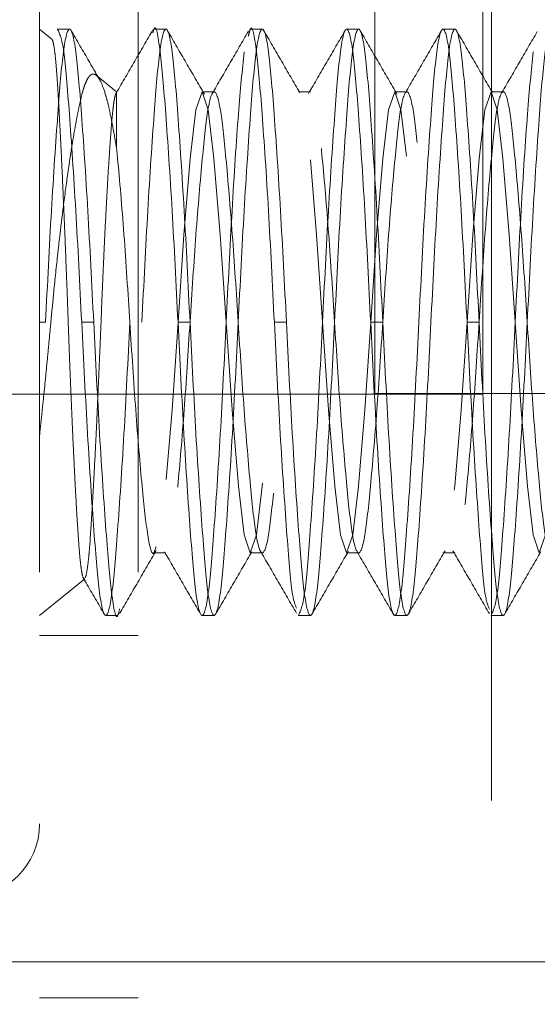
# Paper-space layout '2' of a CAD drawing. Header units: inches. Extents: x 1 to 109, y 1 to 85.
# Tile 80 of 134: x 88.071 to 88.211, y 26.261 to 26.527. Entities that reach past the tile are written whole.
import ezdxf

# ---------------------------------------------------------------- set-up
doc = ezdxf.new("R2010")
doc.units = ezdxf.units.IN
doc.header["$MEASUREMENT"] = 0
doc.linetypes.add('HIDDEN', pattern=[0.075, 0.05, -0.025])

psp = doc.layouts.new('2')

# ---------------------------------------------------------------- linework, layer by layer
at = {"color": 7, "linetype": 'HIDDEN', "lineweight": 0, "ltscale": 5}
for p, q in [((88.19844, 19.94099), (88.19844, 29.14265)), ((88.07627, 26.62765), (88.07627, 26.26265)), ((88.10294, 26.62765), (88.10294, 26.26265)), ((88.16693, 26.59257), (88.16693, 26.4259)), ((88.07963, 26.52159), (88.07627, 26.52432)), ((88.08441, 26.52432), (88.08116, 26.52432)), ((88.11045, 26.52432), (88.1072, 26.52432)), ((88.1365, 26.52432), (88.13324, 26.52432)), ((88.16254, 26.52432), (88.15928, 26.52432)), ((88.18858, 26.52432), (88.18532, 26.52432)), ((88.09711, 26.5074), (88.0916, 26.51187)), ((88.09711, 26.5074), (88.09711, 26.49211)), ((88.12347, 26.5074), (88.12022, 26.5074)), ((88.14952, 26.5074), (88.14626, 26.5074)), ((88.17556, 26.5074), (88.1723, 26.5074)), ((88.2016, 26.5074), (88.19834, 26.5074)), ((88.07627, 26.44515), (88.0779, 26.44515)), ((88.09092, 26.44515), (88.08767, 26.44515)), ((88.11696, 26.44515), (88.11371, 26.44515)), ((88.14301, 26.44515), (88.13975, 26.44515)), ((88.16905, 26.44515), (88.16579, 26.44515)), ((88.19509, 26.44515), (88.19183, 26.44515)), ((88.16693, 26.4259), (88.33359, 26.4259)), ((88.1072, 26.3829), (88.11045, 26.3829)), ((88.13324, 26.3829), (88.1365, 26.3829)), ((88.15928, 26.3829), (88.16254, 26.3829)), ((88.18532, 26.3829), (88.18858, 26.3829)), ((88.07627, 26.36599), (88.08849, 26.37591)), ((88.09418, 26.36599), (88.09743, 26.36599)), ((88.12022, 26.36599), (88.12347, 26.36599)), ((88.14626, 26.36599), (88.14952, 26.36599)), ((88.1723, 26.36599), (88.17556, 26.36599)), ((88.19834, 26.36599), (88.2016, 26.36599)), ((88.07627, 26.36057), (88.10294, 26.36057)), ((85.71511, 26.2724), (88.21511, 26.2724)), ((88.07627, 26.26265), (88.10294, 26.26265))]:
    psp.add_line(p, q, dxfattribs=at)
at = {"color": 7, "linetype": 'Continuous', "lineweight": 15, "ltscale": 5}
for p, q in [((88.19609, 26.42574), (88.19609, 26.5924)), ((88.02943, 26.42574), (88.19609, 26.42574))]:
    psp.add_line(p, q, dxfattribs=at)
at = {"color": 7, "linetype": 'HIDDEN', "lineweight": 0, "ltscale": 5, "flags": 128}
psp.add_lwpolyline([(88.29211, 26.39588), (88.29117, 26.38773), (88.28949, 26.3829), (88.28781, 26.38773), (88.28629, 26.40093), (88.28457, 26.4215), (88.28298, 26.44515), (88.28139, 26.46881), (88.27967, 26.48937), (88.27815, 26.50257), (88.27647, 26.5074), (88.27479, 26.50257), (88.27327, 26.48937), (88.27155, 26.46881), (88.26996, 26.44515), (88.26837, 26.4215), (88.26665, 26.40093), (88.26513, 26.38773), (88.26345, 26.3829), (88.26177, 26.38773), (88.26025, 26.40093), (88.25853, 26.4215), (88.25694, 26.44515), (88.25535, 26.46881), (88.25363, 26.48937), (88.2521, 26.50257), (88.25043, 26.5074), (88.24875, 26.50257), (88.24723, 26.48937), (88.24551, 26.46881), (88.24392, 26.44515), (88.24233, 26.4215), (88.2406, 26.40093), (88.23908, 26.38773), (88.23741, 26.3829), (88.23573, 26.38773), (88.23421, 26.40093), (88.23249, 26.4215), (88.2309, 26.44515), (88.22931, 26.46881), (88.22758, 26.48937), (88.22606, 26.50257), (88.22439, 26.5074), (88.22271, 26.50257), (88.22119, 26.48937), (88.21947, 26.46881), (88.21788, 26.44515), (88.21628, 26.4215), (88.21456, 26.40093), (88.21304, 26.38773), (88.21137, 26.3829), (88.20969, 26.38773), (88.20817, 26.40093), (88.20645, 26.4215), (88.20485, 26.44515), (88.20326, 26.46881), (88.20154, 26.48937), (88.20002, 26.50257), (88.19834, 26.5074), (88.19667, 26.50257), (88.19515, 26.48937), (88.19343, 26.46881), (88.19183, 26.44515), (88.19024, 26.4215), (88.18852, 26.40093), (88.187, 26.38773), (88.18532, 26.3829), (88.18365, 26.38773), (88.18213, 26.40093), (88.1804, 26.4215), (88.17881, 26.44515), (88.17722, 26.46881), (88.1755, 26.48937), (88.17398, 26.50257), (88.1723, 26.5074), (88.17063, 26.50257), (88.1691, 26.48937), (88.16738, 26.46881), (88.16579, 26.44515), (88.1642, 26.4215), (88.16248, 26.40093), (88.16096, 26.38773), (88.15928, 26.3829), (88.15761, 26.38773), (88.15608, 26.40093), (88.15436, 26.4215), (88.15277, 26.44515), (88.15118, 26.46881), (88.14946, 26.48937), (88.14794, 26.50257), (88.14626, 26.5074), (88.14458, 26.50257), (88.14306, 26.48937), (88.14134, 26.46881), (88.13975, 26.44515), (88.13816, 26.4215), (88.13644, 26.40093), (88.13492, 26.38773), (88.13324, 26.3829), (88.13156, 26.38773), (88.13004, 26.40093), (88.12832, 26.4215), (88.12673, 26.44515), (88.12514, 26.46881), (88.12342, 26.48937), (88.1219, 26.50257), (88.12022, 26.5074), (88.11854, 26.50257), (88.11702, 26.48937), (88.1153, 26.46881), (88.11371, 26.44515), (88.11212, 26.4215), (88.1104, 26.40093), (88.10888, 26.38773), (88.10888, 26.38773)], dxfattribs=at)
at = {"color": 7, "linetype": 'HIDDEN', "lineweight": 0, "ltscale": 25}
psp.add_arc((88.05632, 26.30969), 0.01995, 270, 0, dxfattribs=at)
at = {"color": 7, "linetype": 'HIDDEN', "lineweight": 0, "ltscale": 5}
for points, knots in [([(88.11371, 26.44515), (88.11319, 26.45542), (88.11214, 26.47623), (88.11036, 26.50274), (88.1089, 26.51948), (88.10767, 26.52638), (88.10702, 26.52371), (88.10693, 26.52334)], [0, 0, 0, 0, 0.238634, 0.483534, 0.718746, 0.961521, 1, 1, 1, 1]), ([(88.13975, 26.44515), (88.13923, 26.45543), (88.13818, 26.47624), (88.13641, 26.5027), (88.13494, 26.51963), (88.13363, 26.52642), (88.13291, 26.52322), (88.13274, 26.52248)], [0, 0, 0, 0, 0.230777, 0.467615, 0.695082, 0.929865, 1, 1, 1, 1]), ([(88.09092, 26.44515), (88.0904, 26.45544), (88.08935, 26.47628), (88.08758, 26.50255), (88.08611, 26.52018), (88.08441, 26.52642), (88.08271, 26.52018), (88.08124, 26.50255), (88.07947, 26.47628), (88.07842, 26.45544), (88.0779, 26.44515)], [0, 0, 0, 0, 0.124092, 0.251442, 0.373754, 0.5, 0.626246, 0.748558, 0.875908, 1, 1, 1, 1]), ([(88.08767, 26.44515), (88.08715, 26.45545), (88.0861, 26.47632), (88.08432, 26.5024), (88.08286, 26.52072), (88.08173, 26.52311), (88.08116, 26.52432)], [0, 0, 0, 0, 0.248183, 0.502885, 0.747509, 1, 1, 1, 1]), ([(88.09238, 26.51093), (88.09148, 26.51248), (88.08893, 26.51688), (88.08638, 26.52127), (88.08473, 26.52411)], [0, 0, 0, 0, 0.3538489, 1, 1, 1, 1]), ([(88.10693, 26.52417), (88.10529, 26.52134), (88.102, 26.51567), (88.0987, 26.51), (88.09706, 26.50717)], [0, 0, 0, 0, 0.500249, 1, 1, 1, 1]), ([(88.11696, 26.44515), (88.11645, 26.45544), (88.11539, 26.47628), (88.11362, 26.50255), (88.11215, 26.52018), (88.11045, 26.52642), (88.10875, 26.52018), (88.10729, 26.50255), (88.10551, 26.47628), (88.10446, 26.45544), (88.10394, 26.44515)], [0, 0, 0, 0, 0.124092, 0.251442, 0.373754, 0.5, 0.626246, 0.748558, 0.875908, 1, 1, 1, 1]), ([(88.12085, 26.50675), (88.1192, 26.50958), (88.11591, 26.51523), (88.11262, 26.5209), (88.11098, 26.52373)], [0, 0, 0, 0, 0.499782, 1, 1, 1, 1]), ([(88.13274, 26.52378), (88.13109, 26.52095), (88.12781, 26.51529), (88.12452, 26.50964), (88.12288, 26.50681)], [0, 0, 0, 0, 0.500187, 1, 1, 1, 1]), ([(88.14301, 26.44515), (88.14249, 26.45544), (88.14144, 26.47628), (88.13966, 26.50255), (88.13819, 26.52018), (88.1365, 26.52642), (88.1348, 26.52018), (88.13333, 26.50255), (88.13156, 26.47628), (88.1305, 26.45544), (88.12998, 26.44515)], [0, 0, 0, 0, 0.124092, 0.251442, 0.373754, 0.5, 0.626246, 0.748558, 0.875908, 1, 1, 1, 1]), ([(88.14664, 26.50717), (88.14499, 26.51), (88.1417, 26.51567), (88.13841, 26.52133), (88.13676, 26.52417)], [0, 0, 0, 0, 0.499748, 1, 1, 1, 1]), ([(88.15888, 26.52397), (88.15723, 26.52113), (88.15393, 26.51545), (88.15063, 26.50977), (88.14898, 26.50693)], [0, 0, 0, 0, 0.500345, 1, 1, 1, 1]), ([(88.16579, 26.44515), (88.16527, 26.45544), (88.16422, 26.47628), (88.16245, 26.50255), (88.16098, 26.52018), (88.15928, 26.52642), (88.15758, 26.52018), (88.15611, 26.50255), (88.15434, 26.47628), (88.15329, 26.45544), (88.15277, 26.44515)], [0, 0, 0, 0, 0.124092, 0.251442, 0.373754, 0.5, 0.626246, 0.748558, 0.875908, 1, 1, 1, 1]), ([(88.16905, 26.44515), (88.16853, 26.45544), (88.16748, 26.47628), (88.1657, 26.50255), (88.16424, 26.52018), (88.16254, 26.52642), (88.16084, 26.52018), (88.15937, 26.50255), (88.1576, 26.47628), (88.15655, 26.45544), (88.15603, 26.44515)], [0, 0, 0, 0, 0.124092, 0.251442, 0.373754, 0.5, 0.626246, 0.748558, 0.875908, 1, 1, 1, 1]), ([(88.17295, 26.50672), (88.1713, 26.50955), (88.168, 26.51521), (88.16471, 26.52089), (88.16307, 26.52373)], [0, 0, 0, 0, 0.499721, 1, 1, 1, 1]), ([(88.18503, 26.52414), (88.18339, 26.52131), (88.18011, 26.51565), (88.17682, 26.51), (88.17518, 26.50717)], [0, 0, 0, 0, 0.500164, 1, 1, 1, 1]), ([(88.19183, 26.44515), (88.19131, 26.45544), (88.19026, 26.47628), (88.18849, 26.50255), (88.18702, 26.52018), (88.18532, 26.52642), (88.18362, 26.52018), (88.18216, 26.50255), (88.18038, 26.47628), (88.17933, 26.45544), (88.17881, 26.44515)], [0, 0, 0, 0, 0.124092, 0.251442, 0.373754, 0.5, 0.626246, 0.748558, 0.875908, 1, 1, 1, 1]), ([(88.19509, 26.44515), (88.19457, 26.45544), (88.19352, 26.47628), (88.19175, 26.50255), (88.19028, 26.52018), (88.18858, 26.52642), (88.18688, 26.52018), (88.18541, 26.50255), (88.18364, 26.47628), (88.18259, 26.45544), (88.18207, 26.44515)], [0, 0, 0, 0, 0.124092, 0.251442, 0.373754, 0.5, 0.626246, 0.748558, 0.875908, 1, 1, 1, 1]), ([(88.19871, 26.50718), (88.19707, 26.51001), (88.19378, 26.51567), (88.1905, 26.52133), (88.18885, 26.52416)], [0, 0, 0, 0, 0.499815, 1, 1, 1, 1]), ([(88.21083, 26.52371), (88.20918, 26.52087), (88.20589, 26.5152), (88.2026, 26.50954), (88.20095, 26.50671)], [0, 0, 0, 0, 0.500267, 1, 1, 1, 1]), ([(88.22113, 26.44515), (88.22061, 26.45544), (88.21956, 26.47628), (88.21779, 26.50255), (88.21632, 26.52018), (88.21462, 26.52642), (88.21292, 26.52018), (88.21145, 26.50255), (88.20968, 26.47628), (88.20863, 26.45544), (88.20811, 26.44515)], [0, 0, 0, 0, 0.124092, 0.251442, 0.373754, 0.5, 0.626246, 0.748558, 0.875908, 1, 1, 1, 1]), ([(88.0796, 26.52155), (88.07962, 26.52155), (88.07975, 26.52157), (88.08, 26.5207), (88.08033, 26.51885), (88.08065, 26.51597), (88.08094, 26.51248), (88.08123, 26.50797), (88.08154, 26.50261), (88.08185, 26.4969), (88.08218, 26.49034), (88.08251, 26.48325), (88.08284, 26.47567), (88.08317, 26.46781), (88.0835, 26.45967), (88.08385, 26.45033), (88.08414, 26.44198), (88.08445, 26.4337), (88.08481, 26.4247), (88.08516, 26.41659), (88.0855, 26.4095), (88.08575, 26.40445), (88.086, 26.39974), (88.08624, 26.3954), (88.08648, 26.39138), (88.08672, 26.38778), (88.087, 26.38381), (88.0873, 26.3804), (88.08762, 26.37799), (88.08797, 26.3763), (88.08824, 26.37564), (88.08844, 26.3759), (88.08846, 26.37594)], [0, 0, 0, 0, 0.007711, 0.043496, 0.085178, 0.120475, 0.156165, 0.190908, 0.233186, 0.268938, 0.295877, 0.343872, 0.378625, 0.405433, 0.453184, 0.487757, 0.528138, 0.56236, 0.596989, 0.64959, 0.676296, 0.703398, 0.729433, 0.75565, 0.78215, 0.809036, 0.835074, 0.881212, 0.914716, 0.940139, 0.991583, 1, 1, 1, 1]), ([(88.13156, 26.51817), (88.13107, 26.5132), (88.13006, 26.50306), (88.1283, 26.47615), (88.12725, 26.4554), (88.12673, 26.44515)], [0, 0, 0, 0, 0.327252, 0.667986, 1, 1, 1, 1]), ([(88.20969, 26.51817), (88.20919, 26.5132), (88.20819, 26.50306), (88.20643, 26.47615), (88.20537, 26.4554), (88.20485, 26.44515)], [0, 0, 0, 0, 0.327252, 0.667986, 1, 1, 1, 1]), ([(88.09711, 26.49211), (88.0969, 26.4933), (88.09628, 26.49689), (88.09553, 26.50096), (88.09474, 26.50443), (88.09392, 26.50747), (88.09306, 26.50979), (88.09218, 26.5113), (88.09151, 26.51202), (88.09083, 26.51229), (88.09015, 26.51207), (88.0895, 26.51138), (88.08886, 26.51021), (88.08824, 26.50859), (88.08765, 26.50649), (88.08708, 26.50395), (88.08648, 26.50103), (88.08587, 26.49774), (88.08523, 26.49406), (88.08458, 26.48994), (88.08374, 26.48422), (88.08282, 26.47737), (88.08192, 26.47), (88.08105, 26.4623), (88.0802, 26.45428), (88.07942, 26.44607), (88.0788, 26.43936), (88.0782, 26.43321), (88.07759, 26.42703), (88.07694, 26.42073), (88.0765, 26.41659), (88.07627, 26.41445)], [0, 0, 0, 0, 0.026327, 0.079667, 0.10671, 0.134128, 0.189606, 0.217719, 0.246839, 0.276375, 0.306121, 0.336301, 0.365523, 0.394949, 0.424691, 0.454856, 0.484444, 0.514209, 0.544524, 0.575029, 0.606985, 0.663788, 0.705118, 0.737081, 0.793898, 0.835239, 0.867168, 0.899284, 0.931985, 0.964885, 1, 1, 1, 1]), ([(88.08864, 26.37614), (88.08872, 26.37637), (88.08897, 26.37706), (88.0893, 26.37914), (88.08961, 26.38208), (88.08999, 26.38653), (88.09036, 26.39241), (88.09085, 26.40085), (88.09119, 26.40707), (88.09152, 26.41376), (88.09186, 26.42068), (88.09218, 26.42794), (88.0925, 26.43537), (88.09281, 26.44288), (88.0931, 26.45043), (88.09342, 26.4578), (88.09374, 26.46494), (88.09407, 26.47176), (88.09441, 26.47809), (88.09474, 26.48404), (88.09507, 26.48941), (88.09539, 26.49409), (88.09571, 26.49829), (88.096, 26.50174), (88.0963, 26.50416), (88.09657, 26.50585), (88.09684, 26.5069), (88.09704, 26.50715), (88.09711, 26.50723)], [0, 0, 0, 0, 0.0291621, 0.0882651, 0.1182722, 0.1474381, 0.2364459, 0.2649688, 0.322797, 0.3521692, 0.3803234, 0.4373839, 0.4663539, 0.4945118, 0.5515938, 0.5806009, 0.6081851, 0.6641151, 0.692526, 0.7196725, 0.7746904, 0.8026234, 0.8297733, 0.8848081, 0.9127729, 0.9343768, 0.977975, 1, 1, 1, 1]), ([(88.40993, 26.5074), (88.40936, 26.50645), (88.40823, 26.50457), (88.40677, 26.49017), (88.40499, 26.46966), (88.40342, 26.44514), (88.40185, 26.42068), (88.40008, 26.40002), (88.39861, 26.38616), (88.39691, 26.38125), (88.39521, 26.38616), (88.39374, 26.40002), (88.39197, 26.42068), (88.3904, 26.44515), (88.38883, 26.46963), (88.38706, 26.49029), (88.38559, 26.50415), (88.38389, 26.50906), (88.38219, 26.50415), (88.38072, 26.49029), (88.37895, 26.46963), (88.37738, 26.44515), (88.37581, 26.42068), (88.37404, 26.40002), (88.37257, 26.38616), (88.37087, 26.38125), (88.36917, 26.38616), (88.3677, 26.40002), (88.36593, 26.42068), (88.36436, 26.44515), (88.36279, 26.46963), (88.36102, 26.49029), (88.35955, 26.50415), (88.35785, 26.50906), (88.35615, 26.50415), (88.35468, 26.49029), (88.35291, 26.46963), (88.35134, 26.44515), (88.34977, 26.42068), (88.348, 26.40002), (88.34653, 26.38616), (88.34483, 26.38125), (88.34313, 26.38616), (88.34166, 26.40002), (88.33989, 26.42068), (88.33832, 26.44515), (88.33675, 26.46963), (88.33498, 26.49029), (88.33351, 26.50415), (88.33181, 26.50906), (88.33011, 26.50415), (88.32864, 26.49029), (88.32687, 26.46963), (88.3253, 26.44515), (88.32373, 26.42068), (88.32195, 26.40002), (88.32049, 26.38616), (88.31879, 26.38125), (88.31709, 26.38616), (88.31562, 26.40002), (88.31385, 26.42068), (88.31228, 26.44515), (88.31071, 26.46963), (88.30893, 26.49029), (88.30747, 26.50415), (88.30577, 26.50906), (88.30407, 26.50415), (88.3026, 26.49029), (88.30083, 26.46963), (88.29926, 26.44515), (88.29769, 26.42068), (88.29591, 26.40002), (88.29444, 26.38616), (88.29275, 26.38125), (88.29105, 26.38616), (88.28958, 26.40002), (88.28781, 26.42068), (88.28623, 26.44515), (88.28466, 26.46963), (88.28289, 26.49029), (88.28142, 26.50415), (88.27972, 26.50906), (88.27803, 26.50415), (88.27656, 26.49029), (88.27478, 26.46963), (88.27321, 26.44515), (88.27164, 26.42068), (88.26987, 26.40002), (88.2684, 26.38616), (88.2667, 26.38125), (88.265, 26.38616), (88.26354, 26.40002), (88.26176, 26.42068), (88.26019, 26.44515), (88.25862, 26.46963), (88.25685, 26.49029), (88.25538, 26.50415), (88.25368, 26.50906), (88.25198, 26.50415), (88.25052, 26.49029), (88.24874, 26.46963), (88.24717, 26.44515), (88.2456, 26.42068), (88.24383, 26.40002), (88.24236, 26.38616), (88.24066, 26.38125), (88.23896, 26.38616), (88.23749, 26.40002), (88.23572, 26.42068), (88.23415, 26.44515), (88.23258, 26.46963), (88.23081, 26.49029), (88.22934, 26.50415), (88.22764, 26.50906), (88.22594, 26.50415), (88.22447, 26.49029), (88.2227, 26.46963), (88.22113, 26.44515), (88.21956, 26.42068), (88.21779, 26.40002), (88.21632, 26.38616), (88.21462, 26.38125), (88.21292, 26.38616), (88.21145, 26.40002), (88.20968, 26.42068), (88.20811, 26.44515), (88.20654, 26.46963), (88.20477, 26.49029), (88.2033, 26.50415), (88.2016, 26.50906), (88.1999, 26.50415), (88.19843, 26.49029), (88.19666, 26.46963), (88.19509, 26.44515), (88.19352, 26.42068), (88.19175, 26.40002), (88.19028, 26.38616), (88.18858, 26.38125), (88.18688, 26.38616), (88.18541, 26.40002), (88.18364, 26.42068), (88.18207, 26.44515), (88.1805, 26.46963), (88.17873, 26.49029), (88.17726, 26.50415), (88.17556, 26.50906), (88.17386, 26.50415), (88.17239, 26.49029), (88.17062, 26.46963), (88.16905, 26.44515), (88.16748, 26.42068), (88.1657, 26.40002), (88.16424, 26.38616), (88.16254, 26.38125), (88.16084, 26.38616), (88.15937, 26.40002), (88.1576, 26.42068), (88.15603, 26.44515), (88.15446, 26.46963), (88.15268, 26.49029), (88.15122, 26.50415), (88.14952, 26.50906), (88.14782, 26.50415), (88.14635, 26.49029), (88.14458, 26.46963), (88.14301, 26.44515), (88.14144, 26.42068), (88.13966, 26.40002), (88.13819, 26.38616), (88.1365, 26.38125), (88.1348, 26.38616), (88.13333, 26.40002), (88.13156, 26.42068), (88.12998, 26.44515), (88.12841, 26.46963), (88.12664, 26.49029), (88.12517, 26.50415), (88.12347, 26.50906), (88.12178, 26.50415), (88.12031, 26.49029), (88.11853, 26.46963), (88.11696, 26.44514), (88.11539, 26.42071), (88.11362, 26.39988), (88.11216, 26.38664), (88.11089, 26.38127), (88.1102, 26.38356), (88.11008, 26.38398)], [0, 0, 0, 0, 0.005482, 0.010793, 0.016324, 0.021713, 0.027101, 0.032632, 0.037943, 0.043425, 0.048908, 0.054219, 0.059749, 0.065138, 0.070526, 0.076057, 0.081368, 0.08685, 0.092333, 0.097644, 0.103174, 0.108563, 0.113952, 0.119482, 0.124793, 0.130276, 0.135758, 0.141069, 0.1466, 0.151988, 0.157377, 0.162907, 0.168218, 0.173701, 0.179183, 0.184494, 0.190025, 0.195413, 0.200802, 0.206332, 0.211643, 0.217126, 0.222608, 0.227919, 0.23345, 0.238839, 0.244227, 0.249758, 0.255069, 0.260551, 0.266034, 0.271345, 0.276875, 0.282264, 0.287652, 0.293183, 0.298494, 0.303976, 0.309459, 0.31477, 0.3203, 0.325689, 0.331077, 0.336608, 0.341919, 0.347401, 0.352884, 0.358195, 0.363725, 0.369114, 0.374503, 0.380033, 0.385344, 0.390827, 0.396309, 0.40162, 0.407151, 0.412539, 0.417928, 0.423458, 0.428769, 0.434252, 0.439734, 0.445045, 0.450576, 0.455964, 0.461353, 0.466884, 0.472195, 0.477677, 0.483159, 0.48847, 0.494001, 0.49939, 0.504778, 0.510309, 0.51562, 0.521102, 0.526585, 0.531896, 0.537426, 0.542815, 0.548203, 0.553734, 0.559045, 0.564527, 0.57001, 0.575321, 0.580851, 0.58624, 0.591629, 0.597159, 0.60247, 0.607953, 0.613435, 0.618746, 0.624277, 0.629665, 0.635054, 0.640584, 0.645895, 0.651378, 0.65686, 0.662171, 0.667702, 0.67309, 0.678479, 0.684009, 0.689321, 0.694803, 0.700285, 0.705596, 0.711127, 0.716516, 0.721904, 0.727435, 0.732746, 0.738228, 0.743711, 0.749022, 0.754552, 0.759941, 0.765329, 0.77086, 0.776171, 0.781653, 0.787136, 0.792447, 0.797977, 0.803366, 0.808754, 0.814285, 0.819596, 0.825078, 0.830561, 0.835872, 0.841403, 0.846791, 0.85218, 0.85771, 0.863021, 0.868504, 0.873986, 0.879297, 0.884828, 0.890216, 0.895605, 0.901135, 0.906446, 0.911929, 0.917411, 0.922722, 0.928253, 0.933641, 0.93903, 0.944561, 0.949872, 0.955354, 0.960836, 0.966147, 0.971678, 0.977067, 0.982455, 0.987986, 0.993297, 0.998779, 1, 1, 1, 1]), ([(88.10777, 26.38454), (88.10758, 26.38387), (88.10683, 26.38123), (88.1055, 26.38656), (88.10403, 26.39991), (88.10226, 26.4207), (88.10069, 26.44515), (88.09912, 26.46959), (88.09783, 26.48477), (88.0972, 26.49121), (88.09711, 26.49211)], [0, 0, 0, 0, 0.052616, 0.207518, 0.357576, 0.513838, 0.666087, 0.818336, 0.974598, 1, 1, 1, 1]), ([(88.10069, 26.44515), (88.10017, 26.43487), (88.09912, 26.41403), (88.09734, 26.38775), (88.09588, 26.37013), (88.09418, 26.36388), (88.09248, 26.37013), (88.09101, 26.38775), (88.08924, 26.41403), (88.08819, 26.43487), (88.08767, 26.44515)], [0, 0, 0, 0, 0.124092, 0.251442, 0.373754, 0.5, 0.626246, 0.748558, 0.875908, 1, 1, 1, 1]), ([(88.09791, 26.36774), (88.09775, 26.36704), (88.09704, 26.36389), (88.09573, 26.37069), (88.09427, 26.3876), (88.09249, 26.41406), (88.09144, 26.43488), (88.09092, 26.44515)], [0, 0, 0, 0, 0.067166, 0.302699, 0.530892, 0.768486, 1, 1, 1, 1]), ([(88.12673, 26.44515), (88.12621, 26.43487), (88.12516, 26.41403), (88.12339, 26.38775), (88.12192, 26.37013), (88.12022, 26.36388), (88.11852, 26.37013), (88.11705, 26.38775), (88.11528, 26.41403), (88.11423, 26.43487), (88.11371, 26.44515)], [0, 0, 0, 0, 0.124092, 0.251442, 0.373754, 0.5, 0.626246, 0.748558, 0.875908, 1, 1, 1, 1]), ([(88.12998, 26.44515), (88.12947, 26.43487), (88.12841, 26.41403), (88.12664, 26.38775), (88.12517, 26.37013), (88.12347, 26.36388), (88.12178, 26.37013), (88.12031, 26.38775), (88.11853, 26.41403), (88.11748, 26.43487), (88.11696, 26.44515)], [0, 0, 0, 0, 0.124092, 0.251442, 0.373754, 0.5, 0.626246, 0.748558, 0.875908, 1, 1, 1, 1]), ([(88.14574, 26.36791), (88.14535, 26.36884), (88.1444, 26.37108), (88.1431, 26.38803), (88.14132, 26.41396), (88.14027, 26.43484), (88.13975, 26.44515)], [0, 0, 0, 0, 0.188507, 0.45407, 0.730573, 1, 1, 1, 1]), ([(88.15603, 26.44515), (88.15551, 26.43487), (88.15446, 26.41403), (88.15268, 26.38775), (88.15122, 26.37013), (88.14952, 26.36388), (88.14782, 26.37013), (88.14635, 26.38775), (88.14458, 26.41403), (88.14352, 26.43487), (88.14301, 26.44515)], [0, 0, 0, 0, 0.1240917, 0.2514423, 0.3737543, 0.5, 0.6262457, 0.7485577, 0.8759083, 1, 1, 1, 1]), ([(88.15277, 26.44515), (88.15225, 26.43485), (88.1512, 26.41399), (88.14943, 26.3879), (88.14796, 26.36959), (88.14683, 26.3672), (88.14626, 26.36599)], [0, 0, 0, 0, 0.248183, 0.502885, 0.747509, 1, 1, 1, 1]), ([(88.17881, 26.44515), (88.17829, 26.43487), (88.17724, 26.41403), (88.17547, 26.38775), (88.174, 26.37013), (88.1723, 26.36388), (88.1706, 26.37013), (88.16914, 26.38775), (88.16736, 26.41403), (88.16631, 26.43487), (88.16579, 26.44515)], [0, 0, 0, 0, 0.1240917, 0.2514423, 0.3737543, 0.5, 0.6262457, 0.7485577, 0.8759083, 1, 1, 1, 1]), ([(88.18207, 26.44515), (88.18155, 26.43487), (88.1805, 26.41403), (88.17873, 26.38775), (88.17726, 26.37013), (88.17556, 26.36388), (88.17386, 26.37013), (88.17239, 26.38775), (88.17062, 26.41403), (88.16957, 26.43487), (88.16905, 26.44515)], [0, 0, 0, 0, 0.1240917, 0.2514423, 0.3737543, 0.5, 0.6262457, 0.7485577, 0.8759083, 1, 1, 1, 1]), ([(88.19787, 26.36771), (88.19746, 26.36867), (88.1965, 26.37093), (88.19518, 26.38802), (88.1934, 26.41396), (88.19235, 26.43485), (88.19183, 26.44515)], [0, 0, 0, 0, 0.195506, 0.458778, 0.732896, 1, 1, 1, 1]), ([(88.20811, 26.44515), (88.20759, 26.43487), (88.20654, 26.41403), (88.20477, 26.38775), (88.2033, 26.37013), (88.2016, 26.36388), (88.1999, 26.37013), (88.19843, 26.38775), (88.19666, 26.41403), (88.19561, 26.43487), (88.19509, 26.44515)], [0, 0, 0, 0, 0.124092, 0.251442, 0.373754, 0.5, 0.626246, 0.748558, 0.875908, 1, 1, 1, 1]), ([(88.20485, 26.44515), (88.20434, 26.43485), (88.20328, 26.41399), (88.20151, 26.3879), (88.20004, 26.36959), (88.19892, 26.3672), (88.19834, 26.36599)], [0, 0, 0, 0, 0.2481835, 0.5028846, 0.7475086, 1, 1, 1, 1]), ([(88.09791, 26.36647), (88.09956, 26.36931), (88.10285, 26.37499), (88.10615, 26.38067), (88.1078, 26.38351)], [0, 0, 0, 0, 0.500328, 1, 1, 1, 1]), ([(88.11005, 26.38317), (88.11169, 26.38035), (88.11497, 26.37469), (88.11825, 26.36903), (88.1199, 26.36621)], [0, 0, 0, 0, 0.4998532, 1, 1, 1, 1]), ([(88.12383, 26.36624), (88.12547, 26.36907), (88.12875, 26.37473), (88.13203, 26.38039), (88.13367, 26.38321)], [0, 0, 0, 0, 0.5001427, 1, 1, 1, 1]), ([(88.13585, 26.38359), (88.1375, 26.38076), (88.1408, 26.37509), (88.14409, 26.36941), (88.14573, 26.36657)], [0, 0, 0, 0, 0.499709, 1, 1, 1, 1]), ([(88.14991, 26.36632), (88.15156, 26.36916), (88.15486, 26.37484), (88.15816, 26.38052), (88.15981, 26.38336)], [0, 0, 0, 0, 0.500343, 1, 1, 1, 1]), ([(88.16214, 26.38316), (88.16379, 26.38032), (88.16709, 26.37465), (88.17038, 26.36898), (88.17202, 26.36615)], [0, 0, 0, 0, 0.499724, 1, 1, 1, 1]), ([(88.17602, 26.36644), (88.17767, 26.36927), (88.18095, 26.37493), (88.18423, 26.38058), (88.18588, 26.38341)], [0, 0, 0, 0, 0.500162, 1, 1, 1, 1]), ([(88.18802, 26.38342), (88.18966, 26.3806), (88.19295, 26.37495), (88.19623, 26.36929), (88.19787, 26.36646)], [0, 0, 0, 0, 0.4998349, 1, 1, 1, 1]), ([(88.20192, 26.3662), (88.20356, 26.36903), (88.20686, 26.37471), (88.21016, 26.38038), (88.2118, 26.38322)], [0, 0, 0, 0, 0.500312, 1, 1, 1, 1]), ([(88.08806, 26.37618), (88.08832, 26.37572), (88.09024, 26.37242), (88.09216, 26.36911), (88.09381, 26.36627)], [0, 0, 0, 0, 0.139959, 1, 1, 1, 1])]:
    psp.add_open_spline(points, degree=3, knots=knots, dxfattribs=at)

doc.saveas('drawing.dxf')
